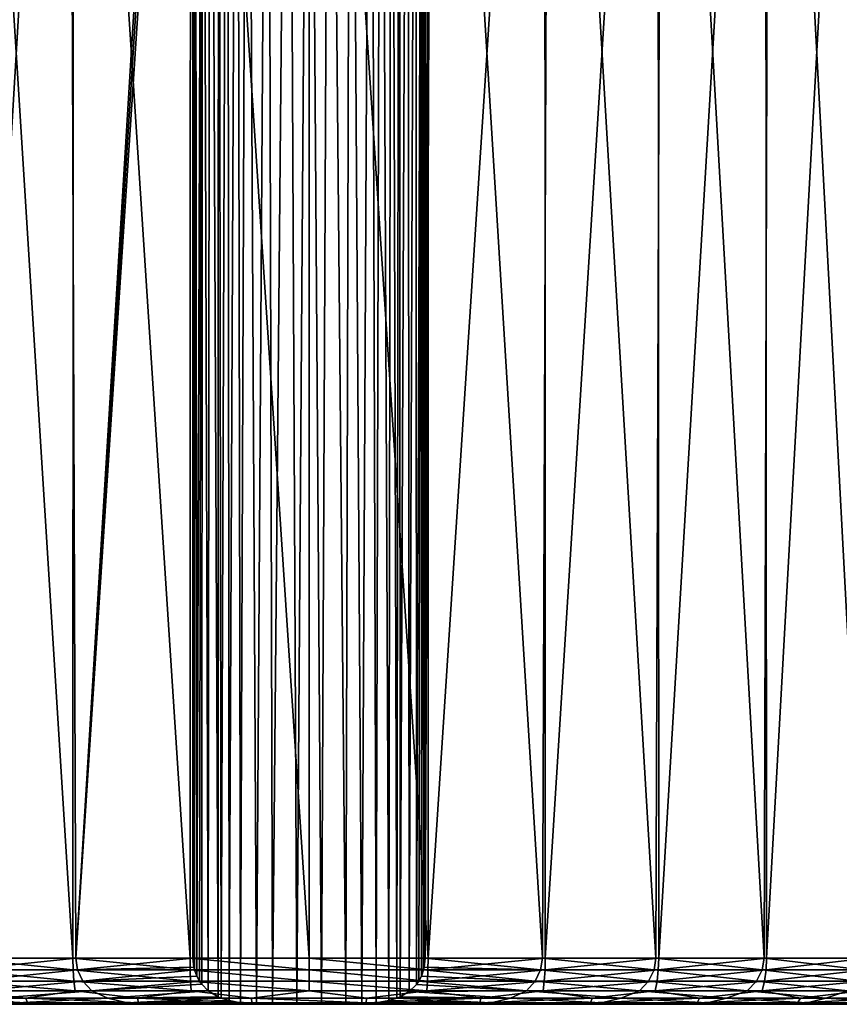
# Model space of a CAD drawing. Header units: metres. Extents: x -134 to 34, y -216 to -20.
# Tile 29 of 72: x -6 to 11, y -104 to -82. Entities that reach past the tile are written whole.
import ezdxf

# ---------------------------------------------------------------- set-up
doc = ezdxf.new("R2010")
doc.units = ezdxf.units.M
doc.layers.add('solid_ORA_A175_SW0003', color=7, linetype='CONTINUOUS')

msp = doc.modelspace()

# ---------------------------------------------------------------- linework, layer by layer
at = {"layer": 'solid_ORA_A175_SW0003'}
for points in [[(-7.494549, -102.699997, -19.080935), (-7.626321, -63.899998, -19.028648), (-5.18504, -63.899998, -19.833447)], [(-7.553648, -102.700005, 19.057602), (-5.103072, -102.700005, 19.854683), (-7.53567, -63.900002, 19.06472)], [(-5.103072, -102.700005, 19.854683), (-5.090587, -63.900002, 19.857889), (-7.53567, -63.900002, 19.06472)], [(-5.041515, -102.699997, -19.870417), (-7.494549, -102.699997, -19.080935), (-5.18504, -63.899998, -19.833447)], [(-5.041515, -102.699997, -19.870417), (-5.18504, -63.899998, -19.833447), (-2.662235, -63.899998, -20.326405)], [(-5.103072, -102.700005, 19.854683), (-2.571859, -102.700005, 20.338026), (-5.090587, -63.900002, 19.857889)], [(-2.571859, -102.700005, 20.338026), (-2.565464, -63.900002, 20.338835), (-5.090587, -63.900002, 19.857889)], [(-5.041515, -102.699997, -19.870417), (-2.662235, -63.899998, -20.326405), (-2.589032, -64.035301, -20.335857)], [(-2.571859, -102.700005, 20.338026), (-0.000007, -102.700005, 20.499992), (-2.565464, -63.900002, 20.338835)], [(-0.000007, -102.700005, 20.499992), (-0.000005, -63.900002, 20.499996), (-2.565464, -63.900002, 20.338835)], [(-2.47464, -102.958092, -20.316231), (-2.483033, -64.019264, -20.323454), (-2.459146, -63.988945, -20.303005)], [(-2.426361, -103.090584, -20.275492), (-2.47464, -102.958092, -20.316231), (-2.459146, -63.988945, -20.303005)], [(-2.426361, -103.090584, -20.275492), (-2.459146, -63.988945, -20.303005), (-2.304221, -64.264, -20.178322)], [(-0.000007, -102.700005, 20.499992), (2.571846, -102.700005, 20.338026), (-0.000005, -63.900002, 20.499996)], [(2.571846, -102.700005, 20.338026), (2.565454, -63.900002, 20.338835), (-0.000005, -63.900002, 20.499996)], [(2.319275, -103.26857, -20.189867), (2.303675, -64.264725, -20.177906), (2.459139, -63.98893, -20.303001)], [(2.367884, -103.199867, -20.227953), (2.319275, -103.26857, -20.189867), (2.459139, -63.98893, -20.303001)], [(2.426343, -103.090614, -20.275482), (2.367884, -103.199867, -20.227953), (2.459139, -63.98893, -20.303001)], [(2.474633, -102.958092, -20.316229), (2.426343, -103.090614, -20.275482), (2.459139, -63.98893, -20.303001)], [(2.474633, -102.958092, -20.316229), (2.459139, -63.98893, -20.303001), (2.483027, -64.019257, -20.323448)], [(2.50881, -102.699997, -20.345913), (2.58903, -64.035301, -20.335857), (2.662233, -63.899998, -20.326405)], [(5.041508, -102.699997, -19.870417), (2.50881, -102.699997, -20.345913), (2.662233, -63.899998, -20.326405)], [(2.571846, -102.700005, 20.338026), (5.090577, -63.900002, 19.857891), (2.565454, -63.900002, 20.338835)], [(2.571846, -102.700005, 20.338026), (5.103058, -102.700005, 19.854683), (5.090577, -63.900002, 19.857891)], [(5.041508, -102.699997, -19.870417), (2.662233, -63.899998, -20.326405), (5.185038, -63.899998, -19.833445)], [(7.494543, -102.699997, -19.080935), (5.041508, -102.699997, -19.870417), (5.185038, -63.899998, -19.833445)], [(5.103058, -102.700005, 19.854683), (7.535661, -63.900002, 19.06472), (5.090577, -63.900002, 19.857891)], [(5.103058, -102.700005, 19.854683), (7.553634, -102.700005, 19.057604), (7.535661, -63.900002, 19.06472)], [(7.494543, -102.699997, -19.080935), (5.185038, -63.899998, -19.833445), (7.626319, -63.899998, -19.028646)], [(9.82915, -102.699997, -17.989941), (7.494543, -102.699997, -19.080935), (7.626319, -63.899998, -19.028646)], [(7.553634, -102.700005, 19.057604), (9.862263, -63.900002, 17.971798), (7.535661, -63.900002, 19.06472)], [(7.553634, -102.700005, 19.057604), (9.88485, -102.700005, 17.959381), (9.862263, -63.900002, 17.971798)], [(9.82915, -102.699997, -17.989941), (7.626319, -63.899998, -19.028646), (9.947692, -63.899998, -17.924664)], [(12.00844, -102.699997, -16.614677), (9.82915, -102.699997, -17.989941), (9.947692, -63.899998, -17.924664)], [(9.88485, -102.700005, 17.959381), (12.0338, -63.900002, 16.596308), (9.862263, -63.900002, 17.971798)], [(9.88485, -102.700005, 17.959381), (12.059868, -102.700005, 16.577372), (12.0338, -63.900002, 16.596308)], [(12.00844, -102.699997, -16.614677), (9.947692, -63.899998, -17.924664), (12.112659, -63.900002, -16.538851)], [(-5.041515, -102.699997, -19.870417), (-2.589032, -64.035301, -20.335857), (-2.508814, -64.166542, -20.345911)], [(-5.041515, -102.699997, -19.870417), (-2.508814, -64.166542, -20.345911), (-2.508816, -102.699997, -20.345913)], [(-2.506425, -64.111435, -20.343813), (-2.498302, -64.061218, -20.336704), (-2.508816, -102.699997, -20.345913)], [(-2.48892, -102.899818, -20.328545), (-2.508816, -102.699997, -20.345913), (-2.498302, -64.061218, -20.336704)], [(-2.506425, -64.111435, -20.343813), (-2.508816, -102.699997, -20.345913), (-2.508814, -64.166542, -20.345911)], [(-2.48892, -102.899818, -20.328545), (-2.498302, -64.061218, -20.336704), (-2.483033, -64.019264, -20.323454)], [(-2.47464, -102.958092, -20.316231), (-2.48892, -102.899818, -20.328545), (-2.483033, -64.019264, -20.323454)], [(2.488909, -102.899834, -20.328541), (2.474633, -102.958092, -20.316229), (2.483027, -64.019257, -20.323448)], [(2.488909, -102.899834, -20.328541), (2.483027, -64.019257, -20.323448), (2.498297, -64.061211, -20.3367)], [(2.488909, -102.899834, -20.328541), (2.498297, -64.061211, -20.3367), (2.506423, -64.111427, -20.343811)], [(2.488909, -102.899834, -20.328541), (2.506423, -64.111427, -20.343811), (2.508812, -64.166542, -20.345909)], [(2.488909, -102.899834, -20.328541), (2.508812, -64.166542, -20.345909), (2.50881, -102.699997, -20.345913)], [(2.50881, -102.699997, -20.345913), (2.508812, -64.166542, -20.345909), (2.58903, -64.035301, -20.335857)], [(-2.367891, -103.199867, -20.227953), (-2.426361, -103.090584, -20.275492), (-2.304221, -64.264, -20.178322)], [(-2.3193, -103.268547, -20.18988), (-2.367891, -103.199867, -20.227953), (-2.304221, -64.264, -20.178322)], [(-2.181955, -103.406387, -20.088884), (-2.3193, -103.268547, -20.18988), (-2.304221, -64.264, -20.178322)], [(-2.181955, -103.406387, -20.088884), (-2.304221, -64.264, -20.178322), (-2.136607, -64.513863, -20.057568)], [(2.1644, -103.420273, -20.076651), (2.135619, -64.515083, -20.056896), (2.303675, -64.264725, -20.177906)], [(2.319275, -103.26857, -20.189867), (2.1644, -103.420273, -20.076651), (2.303675, -64.264725, -20.177906)], [(-1.966169, -103.538315, -19.94821), (-2.181955, -103.406387, -20.088884), (-2.136607, -64.513863, -20.057568)], [(-1.966169, -103.538315, -19.94821), (-2.136607, -64.513863, -20.057568), (-1.956066, -64.738533, -19.94212)], [(1.966144, -103.538322, -19.948198), (1.954751, -64.740013, -19.941332), (2.135619, -64.515083, -20.056896)], [(2.1644, -103.420273, -20.076651), (1.966144, -103.538322, -19.948198), (2.135619, -64.515083, -20.056896)], [(-1.89873, -103.566277, -19.908377), (-1.966169, -103.538315, -19.94821), (-1.956066, -64.738533, -19.94212)], [(-1.89873, -103.566277, -19.908377), (-1.956066, -64.738533, -19.94212), (-1.760332, -64.937943, -19.832331)], [(1.898724, -103.566277, -19.908377), (1.777218, -64.922401, -19.841211), (1.954751, -64.740013, -19.941332)], [(1.966144, -103.538322, -19.948198), (1.898724, -103.566277, -19.908377), (1.954751, -64.740013, -19.941332)], [(-1.725904, -103.620995, -19.814558), (-1.89873, -103.566277, -19.908377), (-1.760332, -64.937943, -19.832331)], [(-1.725904, -103.620995, -19.814558), (-1.760332, -64.937943, -19.832331), (-1.551417, -65.112152, -19.731129)], [(1.725879, -103.621002, -19.814548), (1.54997, -65.113304, -19.730482), (1.777218, -64.922401, -19.841211)], [(1.898724, -103.566277, -19.908377), (1.725879, -103.621002, -19.814548), (1.777218, -64.922401, -19.841211)], [(-1.485137, -103.665741, -19.70224), (-1.725904, -103.620995, -19.814558), (-1.551417, -65.112152, -19.731129)], [(-1.485137, -103.665741, -19.70224), (-1.551417, -65.112152, -19.731129), (-1.336256, -65.261345, -19.6427)], [(-1.138369, -103.695618, -19.574524), (-1.485137, -103.665741, -19.70224), (-1.336256, -65.261345, -19.6427)], [(-1.138369, -103.695618, -19.574524), (-1.336256, -65.261345, -19.6427), (-0.893056, -65.483185, -19.506435)], [(1.138356, -103.695618, -19.574522), (0.891561, -65.483734, -19.506075), (1.334826, -65.262215, -19.642162)], [(1.449436, -103.670143, -19.687298), (1.138356, -103.695618, -19.574522), (1.334826, -65.262215, -19.642162)], [(1.449436, -103.670143, -19.687298), (1.334826, -65.262215, -19.642162), (1.54997, -65.113304, -19.730482)], [(1.725879, -103.621002, -19.814548), (1.449436, -103.670143, -19.687298), (1.54997, -65.113304, -19.730482)], [(-1.138369, -103.695618, -19.574524), (-0.893056, -65.483185, -19.506435), (-0.793808, -103.699997, -19.483843)], [(-0.893056, -65.483185, -19.506435), (-0.445394, -65.612053, -19.426197), (-0.793808, -103.699997, -19.483843)], [(0.443885, -65.61232, -19.42602), (0.891561, -65.483734, -19.506075), (0.793802, -103.699997, -19.483843)], [(1.138356, -103.695618, -19.574522), (0.793802, -103.699997, -19.483843), (0.891561, -65.483734, -19.506075)], [(-0.445394, -65.612053, -19.426197), (-0.266351, -103.699997, -19.409353), (-0.793808, -103.699997, -19.483843)], [(-0.445394, -65.612053, -19.426197), (-0.000742, -65.652275, -19.400005), (-0.266351, -103.699997, -19.409353)], [(-0.000742, -65.652275, -19.400005), (0.266344, -103.699997, -19.409353), (-0.266351, -103.699997, -19.409353)], [(-0.000742, -65.652275, -19.400005), (0.443885, -65.61232, -19.42602), (0.266344, -103.699997, -19.409353)], [(0.443885, -65.61232, -19.42602), (0.793802, -103.699997, -19.483843), (0.266344, -103.699997, -19.409353)], [(-5.097409, -102.957809, 19.821236), (-5.103072, -102.700005, 19.854683), (-7.553648, -102.700005, 19.057602)], [(-7.545154, -102.957809, 19.024607), (-5.097409, -102.957809, 19.821236), (-7.553648, -102.700005, 19.057602)], [(-7.453091, -102.957809, -19.060875), (-7.494549, -102.699997, -19.080935), (-5.041515, -102.699997, -19.870417)], [(-5.001523, -102.957809, -19.845661), (-7.453091, -102.957809, -19.060875), (-5.041515, -102.699997, -19.870417)], [(-2.569028, -102.957809, 20.30431), (-2.571859, -102.700005, 20.338026), (-5.103072, -102.700005, 19.854683)], [(-5.097409, -102.957809, 19.821236), (-2.569028, -102.957809, 20.30431), (-5.103072, -102.700005, 19.854683)], [(-5.001523, -102.957809, -19.845661), (-5.041515, -102.699997, -19.870417), (-2.508816, -102.699997, -20.345913)], [(-5.001523, -102.957809, -19.845661), (-2.508816, -102.699997, -20.345913), (-2.48892, -102.899818, -20.328545)], [(-0.000007, -102.957809, 20.466188), (-0.000007, -102.700005, 20.499992), (-2.571859, -102.700005, 20.338026)], [(-2.569028, -102.957809, 20.30431), (-0.000007, -102.957809, 20.466188), (-2.571859, -102.700005, 20.338026)], [(2.569014, -102.957809, 20.304312), (2.571846, -102.700005, 20.338026), (-0.000007, -102.700005, 20.499992)], [(-0.000007, -102.957809, 20.466188), (2.569014, -102.957809, 20.304312), (-0.000007, -102.700005, 20.499992)], [(5.001517, -102.957809, -19.845661), (2.488909, -102.899834, -20.328541), (2.50881, -102.699997, -20.345913)], [(5.001517, -102.957809, -19.845661), (2.50881, -102.699997, -20.345913), (5.041508, -102.699997, -19.870417)], [(2.569014, -102.957809, 20.304312), (5.103058, -102.700005, 19.854683), (2.571846, -102.700005, 20.338026)], [(2.569014, -102.957809, 20.304312), (5.097395, -102.957809, 19.821236), (5.103058, -102.700005, 19.854683)], [(7.453084, -102.957809, -19.060875), (5.001517, -102.957809, -19.845661), (5.041508, -102.699997, -19.870417)], [(7.453084, -102.957809, -19.060875), (5.041508, -102.699997, -19.870417), (7.494543, -102.699997, -19.080935)], [(5.097395, -102.957809, 19.821236), (7.553634, -102.700005, 19.057604), (5.103058, -102.700005, 19.854683)], [(5.097395, -102.957809, 19.821236), (7.54514, -102.957809, 19.024609), (7.553634, -102.700005, 19.057604)], [(9.786751, -102.957809, -17.974562), (7.453084, -102.957809, -19.060875), (7.494543, -102.699997, -19.080935)], [(9.786751, -102.957809, -17.974562), (7.494543, -102.699997, -19.080935), (9.82915, -102.699997, -17.989941)], [(7.54514, -102.957809, 19.024609), (9.88485, -102.700005, 17.959381), (7.553634, -102.700005, 19.057604)], [(7.54514, -102.957809, 19.024609), (9.873528, -102.957809, 17.927027), (9.88485, -102.700005, 17.959381)], [(11.965599, -102.957809, -16.603907), (9.786751, -102.957809, -17.974562), (9.82915, -102.699997, -17.989941)], [(11.965599, -102.957809, -16.603907), (9.82915, -102.699997, -17.989941), (12.00844, -102.699997, -16.614677)], [(9.873528, -102.957809, 17.927027), (12.059868, -102.700005, 16.577372), (9.88485, -102.700005, 17.959381)], [(9.873528, -102.957809, 17.927027), (12.045725, -102.957809, 16.545856), (12.059868, -102.700005, 16.577372)], [(-5.001523, -102.957809, -19.845661), (-2.48892, -102.899818, -20.328545), (-2.47464, -102.958092, -20.316231)], [(5.001517, -102.957809, -19.845661), (2.474633, -102.958092, -20.316229), (2.488909, -102.899834, -20.328541)], [(-5.080349, -103.199318, 19.722595), (-5.097409, -102.957809, 19.821236), (-7.545154, -102.957809, 19.024607)], [(-7.519586, -103.199318, 18.927404), (-5.080349, -103.199318, 19.722595), (-7.545154, -102.957809, 19.024607)], [(-7.334262, -103.199318, -18.999998), (-7.453091, -102.957809, -19.060875), (-5.001523, -102.957809, -19.845661)], [(-4.887371, -103.199318, -19.771315), (-7.334262, -103.199318, -18.999998), (-5.001523, -102.957809, -19.845661)], [(-2.560494, -103.199318, 20.204815), (-2.569028, -102.957809, 20.30431), (-5.097409, -102.957809, 19.821236)], [(-5.080349, -103.199318, 19.722595), (-2.560494, -103.199318, 20.204815), (-5.097409, -102.957809, 19.821236)], [(-4.887371, -103.199318, -19.771315), (-5.001523, -102.957809, -19.845661), (-2.47464, -102.958092, -20.316231)], [(-4.887371, -103.199318, -19.771315), (-2.47464, -102.958092, -20.316231), (-2.426361, -103.090584, -20.275492)], [(-4.887371, -103.199318, -19.771315), (-2.426361, -103.090584, -20.275492), (-2.367891, -103.199867, -20.227953)], [(-0.000007, -103.199318, 20.366411), (-0.000007, -102.957809, 20.466188), (-2.569028, -102.957809, 20.30431)], [(-2.560494, -103.199318, 20.204815), (-0.000007, -103.199318, 20.366411), (-2.569028, -102.957809, 20.30431)], [(2.560481, -103.199318, 20.204817), (2.569014, -102.957809, 20.304312), (-0.000007, -102.957809, 20.466188)], [(-0.000007, -103.199318, 20.366411), (2.560481, -103.199318, 20.204817), (-0.000007, -102.957809, 20.466188)], [(4.887364, -103.199318, -19.771315), (2.367884, -103.199867, -20.227953), (2.426343, -103.090614, -20.275482)], [(4.887364, -103.199318, -19.771315), (2.426343, -103.090614, -20.275482), (2.474633, -102.958092, -20.316229)], [(4.887364, -103.199318, -19.771315), (2.474633, -102.958092, -20.316229), (5.001517, -102.957809, -19.845661)], [(2.560481, -103.199318, 20.204817), (5.097395, -102.957809, 19.821236), (2.569014, -102.957809, 20.304312)], [(2.560481, -103.199318, 20.204817), (5.080336, -103.199318, 19.722597), (5.097395, -102.957809, 19.821236)], [(7.334255, -103.199318, -18.999996), (4.887364, -103.199318, -19.771315), (5.001517, -102.957809, -19.845661)], [(7.334255, -103.199318, -18.999996), (5.001517, -102.957809, -19.845661), (7.453084, -102.957809, -19.060875)], [(5.080336, -103.199318, 19.722597), (7.54514, -102.957809, 19.024609), (5.097395, -102.957809, 19.821236)], [(5.080336, -103.199318, 19.722597), (7.519573, -103.199318, 18.927404), (7.54514, -102.957809, 19.024609)], [(9.664761, -103.199318, -17.927174), (7.334255, -103.199318, -18.999996), (7.453084, -102.957809, -19.060875)], [(9.664761, -103.199318, -17.927174), (7.453084, -102.957809, -19.060875), (9.786751, -102.957809, -17.974562)], [(7.519573, -103.199318, 18.927404), (9.873528, -102.957809, 17.927027), (7.54514, -102.957809, 19.024609)], [(7.519573, -103.199318, 18.927404), (9.839483, -103.199318, 17.831858), (9.873528, -102.957809, 17.927027)], [(11.841899, -103.199318, -16.569868), (9.664761, -103.199318, -17.927174), (9.786751, -102.957809, -17.974562)], [(11.841899, -103.199318, -16.569868), (9.786751, -102.957809, -17.974562), (11.965599, -102.957809, -16.603907)], [(9.839483, -103.199318, 17.831858), (12.045725, -102.957809, 16.545856), (9.873528, -102.957809, 17.927027)], [(9.839483, -103.199318, 17.831858), (12.003254, -103.199318, 16.453342), (12.045725, -102.957809, 16.545856)], [(-5.054049, -103.406738, 19.565237), (-5.080349, -103.199318, 19.722595), (-7.519586, -103.199318, 18.927404)], [(-7.480114, -103.406738, 18.772049), (-5.054049, -103.406738, 19.565237), (-7.519586, -103.199318, 18.927404)], [(-7.135366, -103.406738, -18.905794), (-7.334262, -103.199318, -18.999998), (-4.887371, -103.199318, -19.771315)], [(-4.695193, -103.406738, -19.654455), (-7.135366, -103.406738, -18.905794), (-4.887371, -103.199318, -19.771315)], [(-5.054049, -103.406738, 19.565237), (-2.547348, -103.406738, 20.046268), (-5.080349, -103.199318, 19.722595)], [(-2.547348, -103.406738, 20.046268), (-2.560494, -103.199318, 20.204815), (-5.080349, -103.199318, 19.722595)], [(-4.695193, -103.406738, -19.654455), (-4.887371, -103.199318, -19.771315), (-2.367891, -103.199867, -20.227953)], [(-4.695193, -103.406738, -19.654455), (-2.367891, -103.199867, -20.227953), (-2.3193, -103.268547, -20.18988)], [(-4.695193, -103.406738, -19.654455), (-2.3193, -103.268547, -20.18988), (-2.181955, -103.406387, -20.088884)], [(-2.547348, -103.406738, 20.046268), (-0.000006, -103.406738, 20.20747), (-2.560494, -103.199318, 20.204815)], [(-0.000006, -103.406738, 20.20747), (-0.000007, -103.199318, 20.366411), (-2.560494, -103.199318, 20.204815)], [(-0.000006, -103.406738, 20.20747), (2.547336, -103.406738, 20.046268), (-0.000007, -103.199318, 20.366411)], [(2.547336, -103.406738, 20.046268), (2.560481, -103.199318, 20.204817), (-0.000007, -103.199318, 20.366411)], [(4.695185, -103.406738, -19.654455), (2.1644, -103.420273, -20.076651), (2.319275, -103.26857, -20.189867)], [(4.695185, -103.406738, -19.654455), (2.319275, -103.26857, -20.189867), (2.367884, -103.199867, -20.227953)], [(4.695185, -103.406738, -19.654455), (2.367884, -103.199867, -20.227953), (4.887364, -103.199318, -19.771315)], [(2.547336, -103.406738, 20.046268), (5.080336, -103.199318, 19.722597), (2.560481, -103.199318, 20.204817)], [(2.547336, -103.406738, 20.046268), (5.054037, -103.406738, 19.565237), (5.080336, -103.199318, 19.722597)], [(7.135357, -103.406738, -18.905792), (4.695185, -103.406738, -19.654455), (4.887364, -103.199318, -19.771315)], [(7.135357, -103.406738, -18.905792), (4.887364, -103.199318, -19.771315), (7.334255, -103.199318, -18.999996)], [(5.054037, -103.406738, 19.565237), (7.519573, -103.199318, 18.927404), (5.080336, -103.199318, 19.722597)], [(5.054037, -103.406738, 19.565237), (7.480102, -103.406738, 18.772049), (7.519573, -103.199318, 18.927404)], [(9.461688, -103.406738, -17.855495), (7.135357, -103.406738, -18.905792), (7.334255, -103.199318, -18.999996)], [(9.461688, -103.406738, -17.855495), (7.334255, -103.199318, -18.999996), (9.664761, -103.199318, -17.927174)], [(7.480102, -103.406738, 18.772049), (9.839483, -103.199318, 17.831858), (7.519573, -103.199318, 18.927404)], [(7.480102, -103.406738, 18.772049), (9.786825, -103.406738, 17.679361), (9.839483, -103.199318, 17.831858)], [(11.637062, -103.406738, -16.520323), (9.461688, -103.406738, -17.855495), (9.664761, -103.199318, -17.927174)], [(11.637062, -103.406738, -16.520323), (9.664761, -103.199318, -17.927174), (11.841899, -103.199318, -16.569868)], [(9.786825, -103.406738, 17.679361), (12.003254, -103.199318, 16.453342), (9.839483, -103.199318, 17.831858)], [(9.786825, -103.406738, 17.679361), (11.937403, -103.406738, 16.304605), (12.003254, -103.199318, 16.453342)], [(-8.432803, -103.565895, 18.135509), (-6.118222, -103.565895, 19.041433), (-7.480114, -103.406738, 18.772049)], [(-8.38151, -103.665924, 17.893045), (-6.082253, -103.665924, 18.799385), (-8.432803, -103.565895, 18.135509)], [(-6.082253, -103.665924, 18.799385), (-6.118222, -103.565895, 19.041433), (-8.432803, -103.565895, 18.135509)], [(-6.118222, -103.565895, 19.041433), (-5.054049, -103.406738, 19.565237), (-7.480114, -103.406738, 18.772049)], [(-6.737123, -103.565895, -18.831373), (-7.135366, -103.406738, -18.905794), (-4.695193, -103.406738, -19.654455)], [(-4.349326, -103.565895, -19.521597), (-6.737123, -103.565895, -18.831373), (-4.695193, -103.406738, -19.654455)], [(-6.317451, -103.665924, -18.721674), (-6.737123, -103.565895, -18.831373), (-4.349326, -103.565895, -19.521597)], [(-3.9309, -103.665924, -19.363865), (-6.317451, -103.665924, -18.721674), (-4.349326, -103.565895, -19.521597)], [(-6.118222, -103.565895, 19.041433), (-3.709147, -103.565895, 19.653271), (-5.054049, -103.406738, 19.565237)], [(-6.082253, -103.665924, 18.799385), (-3.68784, -103.665924, 19.411608), (-6.118222, -103.565895, 19.041433)], [(-3.68784, -103.665924, 19.411608), (-3.709147, -103.565895, 19.653271), (-6.118222, -103.565895, 19.041433)], [(-3.709147, -103.565895, 19.653271), (-2.547348, -103.406738, 20.046268), (-5.054049, -103.406738, 19.565237)], [(-4.349326, -103.565895, -19.521597), (-4.695193, -103.406738, -19.654455), (-2.181955, -103.406387, -20.088884)], [(-4.349326, -103.565895, -19.521597), (-2.181955, -103.406387, -20.088884), (-1.966169, -103.538315, -19.94821)], [(-4.349326, -103.565895, -19.521597), (-1.966169, -103.538315, -19.94821), (-1.89873, -103.566277, -19.908377)], [(-3.9309, -103.665924, -19.363865), (-4.349326, -103.565895, -19.521597), (-1.89873, -103.566277, -19.908377)], [(-3.9309, -103.665924, -19.363865), (-1.89873, -103.566277, -19.908377), (-1.725904, -103.620995, -19.814558)], [(-3.709147, -103.565895, 19.653271), (-1.242785, -103.565895, 19.961571), (-2.547348, -103.406738, 20.046268)], [(-3.68784, -103.665924, 19.411608), (-1.235729, -103.665924, 19.720133), (-3.709147, -103.565895, 19.653271)], [(-1.235729, -103.665924, 19.720133), (-1.242785, -103.565895, 19.961571), (-3.709147, -103.565895, 19.653271)], [(-1.242785, -103.565895, 19.961571), (-0.000006, -103.406738, 20.20747), (-2.547348, -103.406738, 20.046268)], [(-1.242785, -103.565895, 19.961571), (1.24277, -103.565895, 19.961571), (-0.000006, -103.406738, 20.20747)], [(-1.235729, -103.665924, 19.720133), (1.235716, -103.665924, 19.720133), (-1.242785, -103.565895, 19.961571)], [(1.235716, -103.665924, 19.720133), (1.24277, -103.565895, 19.961571), (-1.242785, -103.565895, 19.961571)], [(1.24277, -103.565895, 19.961571), (2.547336, -103.406738, 20.046268), (-0.000006, -103.406738, 20.20747)], [(1.235716, -103.665924, 19.720133), (3.709132, -103.565895, 19.653271), (1.24277, -103.565895, 19.961571)], [(1.235716, -103.665924, 19.720133), (3.687827, -103.665924, 19.411608), (3.709132, -103.565895, 19.653271)], [(1.24277, -103.565895, 19.961571), (3.709132, -103.565895, 19.653271), (2.547336, -103.406738, 20.046268)], [(3.930892, -103.665924, -19.363865), (1.725879, -103.621002, -19.814548), (1.898724, -103.566277, -19.908377)], [(4.34932, -103.565895, -19.521597), (1.898724, -103.566277, -19.908377), (1.966144, -103.538322, -19.948198)], [(3.930892, -103.665924, -19.363865), (1.898724, -103.566277, -19.908377), (4.34932, -103.565895, -19.521597)], [(4.34932, -103.565895, -19.521597), (1.966144, -103.538322, -19.948198), (2.1644, -103.420273, -20.076651)], [(4.34932, -103.565895, -19.521597), (2.1644, -103.420273, -20.076651), (4.695185, -103.406738, -19.654455)], [(3.709132, -103.565895, 19.653271), (5.054037, -103.406738, 19.565237), (2.547336, -103.406738, 20.046268)], [(3.687827, -103.665924, 19.411608), (6.118207, -103.565895, 19.041435), (3.709132, -103.565895, 19.653271)], [(3.687827, -103.665924, 19.411608), (6.082241, -103.665924, 18.799387), (6.118207, -103.565895, 19.041435)], [(3.709132, -103.565895, 19.653271), (6.118207, -103.565895, 19.041435), (5.054037, -103.406738, 19.565237)], [(6.317443, -103.665924, -18.721674), (3.930892, -103.665924, -19.363865), (4.34932, -103.565895, -19.521597)], [(6.737117, -103.565895, -18.831371), (4.34932, -103.565895, -19.521597), (4.695185, -103.406738, -19.654455)], [(6.317443, -103.665924, -18.721674), (4.34932, -103.565895, -19.521597), (6.737117, -103.565895, -18.831371)], [(6.737117, -103.565895, -18.831371), (4.695185, -103.406738, -19.654455), (7.135357, -103.406738, -18.905792)], [(6.118207, -103.565895, 19.041435), (7.480102, -103.406738, 18.772049), (5.054037, -103.406738, 19.565237)], [(6.082241, -103.665924, 18.799387), (8.381497, -103.665924, 17.893045), (8.432789, -103.565895, 18.135511)], [(6.082241, -103.665924, 18.799387), (8.432789, -103.565895, 18.135511), (6.118207, -103.565895, 19.041435)], [(6.118207, -103.565895, 19.041435), (8.432789, -103.565895, 18.135511), (7.480102, -103.406738, 18.772049)], [(8.605157, -103.665924, -17.786579), (6.317443, -103.665924, -18.721674), (6.737117, -103.565895, -18.831371)], [(9.020863, -103.565895, -17.850302), (6.737117, -103.565895, -18.831371), (7.135357, -103.406738, -18.905792)], [(8.605157, -103.665924, -17.786579), (6.737117, -103.565895, -18.831371), (9.020863, -103.565895, -17.850302)], [(9.020863, -103.565895, -17.850302), (7.135357, -103.406738, -18.905792), (9.461688, -103.406738, -17.855495)], [(8.432789, -103.565895, 18.135511), (9.786825, -103.406738, 17.679361), (7.480102, -103.406738, 18.772049)], [(8.381497, -103.665924, 17.893045), (10.549624, -103.665924, 16.706766), (10.617129, -103.565895, 16.949492)], [(8.381497, -103.665924, 17.893045), (10.617129, -103.565895, 16.949492), (8.432789, -103.565895, 18.135511)], [(8.432789, -103.565895, 18.135511), (10.617129, -103.565895, 16.949492), (9.786825, -103.406738, 17.679361)], [(10.758242, -103.665924, -16.57321), (8.605157, -103.665924, -17.786579), (9.020863, -103.565895, -17.850302)], [(11.165283, -103.565895, -16.593542), (9.020863, -103.565895, -17.850302), (9.461688, -103.406738, -17.855495)], [(10.758242, -103.665924, -16.57321), (9.020863, -103.565895, -17.850302), (11.165283, -103.565895, -16.593542)], [(11.165283, -103.565895, -16.593542), (9.461688, -103.406738, -17.855495), (11.637062, -103.406738, -16.520323)], [(10.617129, -103.565895, 16.949492), (11.937403, -103.406738, 16.304605), (9.786825, -103.406738, 17.679361)], [(10.549624, -103.665924, 16.706766), (12.552701, -103.665924, 15.259105), (12.637492, -103.565895, 15.501694)], [(10.549624, -103.665924, 16.706766), (12.637492, -103.565895, 15.501694), (10.617129, -103.565895, 16.949492)], [(10.617129, -103.565895, 16.949492), (12.637492, -103.565895, 15.501694), (11.937403, -103.406738, 16.304605)], [(12.743011, -103.665924, -15.100552), (10.758242, -103.665924, -16.57321), (11.165283, -103.565895, -16.593542)], [(13.13726, -103.565895, -15.080502), (11.165283, -103.565895, -16.593542), (11.637062, -103.406738, -16.520323)], [(12.743011, -103.665924, -15.100552), (11.165283, -103.565895, -16.593542), (13.13726, -103.565895, -15.080502)], [(19.495796, -103.700005, 0.388902), (-19.495806, -103.699997, 0.388907), (-19.480646, -103.699997, -0.867235)], [(19.429539, -103.700005, 1.649903), (-19.429548, -103.699997, 1.649908), (-19.495806, -103.699997, 0.388907)], [(19.495796, -103.700005, 0.388902), (19.429539, -103.700005, 1.649903), (-19.495806, -103.699997, 0.388907)], [(19.480635, -103.700005, -0.867241), (-19.480646, -103.699997, -0.867235), (-19.383425, -103.699997, -2.124046)], [(19.480635, -103.700005, -0.867241), (19.495796, -103.700005, 0.388902), (-19.480646, -103.699997, -0.867235)], [(19.282932, -103.700005, 2.901215), (-19.282942, -103.699997, 2.90122), (-19.429548, -103.699997, 1.649908)], [(19.429539, -103.700005, 1.649903), (19.282932, -103.700005, 2.901215), (-19.429548, -103.699997, 1.649908)], [(19.383413, -103.700005, -2.124051), (-19.383425, -103.699997, -2.124046), (-19.205635, -103.699997, -3.373944)], [(19.383413, -103.700005, -2.124051), (19.480635, -103.700005, -0.867241), (-19.383425, -103.699997, -2.124046)], [(19.055672, -103.700005, 4.137227), (-19.055679, -103.699997, 4.137232), (-19.282942, -103.699997, 2.90122)], [(19.282932, -103.700005, 2.901215), (19.055672, -103.700005, 4.137227), (-19.282942, -103.699997, 2.90122)], [(19.205624, -103.700005, -3.373949), (-19.205635, -103.699997, -3.373944), (-18.948765, -103.699997, -4.603296)], [(19.205624, -103.700005, -3.373949), (19.383413, -103.700005, -2.124051), (-19.205635, -103.699997, -3.373944)], [(18.747768, -103.700005, 5.362033), (-18.747778, -103.699997, 5.362039), (-19.055679, -103.699997, 4.137232)], [(19.055672, -103.700005, 4.137227), (18.747768, -103.700005, 5.362033), (-19.055679, -103.699997, 4.137232)], [(18.948753, -103.700005, -4.603302), (-18.948765, -103.699997, -4.603296), (-18.611128, -103.699997, -5.818436)], [(18.948753, -103.700005, -4.603302), (19.205624, -103.700005, -3.373949), (-18.948765, -103.699997, -4.603296)], [(18.363106, -103.700005, 6.560925), (-18.363113, -103.699997, 6.56093), (-18.747778, -103.699997, 5.362039)], [(18.747768, -103.700005, 5.362033), (18.363106, -103.700005, 6.560925), (-18.747778, -103.699997, 5.362039)], [(18.611115, -103.699997, -5.818441), (-18.611128, -103.699997, -5.818436), (-18.196066, -103.699997, -7.010368)], [(18.611115, -103.699997, -5.818441), (18.948753, -103.700005, -4.603302), (-18.611128, -103.699997, -5.818436)], [(17.901707, -103.700005, 7.730605), (-17.901714, -103.699997, 7.73061), (-18.363113, -103.699997, 6.56093)], [(18.363106, -103.700005, 6.560925), (17.901707, -103.700005, 7.730605), (-18.363113, -103.699997, 6.56093)], [(18.196053, -103.699997, -7.010373), (-18.196066, -103.699997, -7.010368), (-17.70717, -103.699997, -8.167023)], [(18.196053, -103.699997, -7.010373), (18.611115, -103.699997, -5.818441), (-18.196066, -103.699997, -7.010368)], [(17.363661, -103.700005, 8.873269), (-17.363668, -103.699997, 8.873274), (-17.901714, -103.699997, 7.73061)], [(17.901707, -103.700005, 7.730605), (17.363661, -103.700005, 8.873269), (-17.901714, -103.699997, 7.73061)], [(17.707159, -103.699997, -8.167027), (-17.70717, -103.699997, -8.167023), (-17.141588, -103.699997, -9.294845)], [(17.707159, -103.699997, -8.167027), (18.196053, -103.699997, -7.010373), (-17.70717, -103.699997, -8.167023)], [(16.755663, -103.700005, 9.97484), (-16.755671, -103.699997, 9.974846), (-17.363668, -103.699997, 8.873274)], [(17.363661, -103.700005, 8.873269), (16.755663, -103.700005, 9.97484), (-17.363668, -103.699997, 8.873274)], [(17.141575, -103.699997, -9.294848), (-17.141588, -103.699997, -9.294845), (-16.504961, -103.699997, -10.384144)], [(17.141575, -103.699997, -9.294848), (17.707159, -103.699997, -8.167027), (-17.141588, -103.699997, -9.294845)], [(16.077108, -103.700005, 11.03441), (-16.077116, -103.699997, 11.034414), (-16.755671, -103.699997, 9.974846)], [(16.755663, -103.700005, 9.97484), (16.077108, -103.700005, 11.03441), (-16.755671, -103.699997, 9.974846)], [(16.504948, -103.699997, -10.384149), (-16.504961, -103.699997, -10.384144), (-15.802328, -103.699997, -11.424908)], [(16.504948, -103.699997, -10.384149), (17.141575, -103.699997, -9.294848), (-16.504961, -103.699997, -10.384144)], [(15.329086, -103.700005, 12.052071), (-15.329092, -103.699997, 12.052075), (-16.077116, -103.699997, 11.034414)], [(16.077108, -103.700005, 11.03441), (15.329086, -103.700005, 12.052071), (-16.077116, -103.699997, 11.034414)], [(15.802315, -103.699997, -11.424911), (-15.802328, -103.699997, -11.424908), (-15.029846, -103.699997, -12.423043)], [(15.802315, -103.699997, -11.424911), (16.504948, -103.699997, -10.384149), (-15.802328, -103.699997, -11.424908)], [(14.52078, -103.700005, 13.015233), (-14.520786, -103.699997, 13.015238), (-15.329092, -103.699997, 12.052075)], [(15.329086, -103.700005, 12.052071), (14.52078, -103.700005, 13.015233), (-15.329092, -103.699997, 12.052075)], [(15.029834, -103.699997, -12.423047), (-15.029846, -103.699997, -12.423043), (-14.195675, -103.699997, -13.368954)], [(15.029834, -103.699997, -12.423047), (15.802315, -103.699997, -11.424911), (-15.029846, -103.699997, -12.423043)], [(13.650215, -103.700005, 13.924862), (-13.650222, -103.699997, 13.924866), (-14.520786, -103.699997, 13.015238)], [(14.52078, -103.700005, 13.015233), (13.650215, -103.700005, 13.924862), (-14.520786, -103.699997, 13.015238)], [(14.195662, -103.699997, -13.368957), (-14.195675, -103.699997, -13.368954), (-13.305521, -103.699997, -14.25493)], [(14.195662, -103.699997, -13.368957), (15.029834, -103.699997, -12.423047), (-14.195675, -103.699997, -13.368954)], [(12.720281, -103.700005, 14.779365), (-12.720286, -103.699997, 14.779368), (-13.650222, -103.699997, 13.924866)], [(13.650215, -103.700005, 13.924862), (12.720281, -103.700005, 14.779365), (-13.650222, -103.699997, 13.924866)], [(13.305508, -103.699997, -14.254932), (-13.305521, -103.699997, -14.25493), (-12.354994, -103.699997, -15.085844)], [(13.305508, -103.699997, -14.254932), (14.195662, -103.699997, -13.368957), (-13.305521, -103.699997, -14.25493)], [(11.742055, -103.700005, 15.568319), (-11.742061, -103.699997, 15.568323), (-12.720286, -103.699997, 14.779368)], [(12.720281, -103.700005, 14.779365), (11.742055, -103.700005, 15.568319), (-12.720286, -103.699997, 14.779368)], [(12.35498, -103.699997, -15.085847), (-12.354994, -103.699997, -15.085844), (-11.354749, -103.699997, -15.852992)], [(12.35498, -103.699997, -15.085847), (13.305508, -103.699997, -14.254932), (-12.354994, -103.699997, -15.085844)], [(10.711934, -103.700005, 16.293663), (-10.711939, -103.699997, 16.293667), (-11.742061, -103.699997, 15.568323)], [(11.742055, -103.700005, 15.568319), (10.711934, -103.700005, 16.293663), (-11.742061, -103.699997, 15.568323)], [(11.354734, -103.699997, -15.852994), (-11.354749, -103.699997, -15.852992), (-10.310395, -103.699997, -16.550961)], [(11.354734, -103.699997, -15.852994), (12.35498, -103.699997, -15.085847), (-11.354749, -103.699997, -15.852992)], [(9.634995, -103.700005, 16.952995), (-9.635, -103.699997, 16.952999), (-10.711939, -103.699997, 16.293667)], [(10.711934, -103.700005, 16.293663), (9.634995, -103.700005, 16.952995), (-10.711939, -103.699997, 16.293667)], [(10.310382, -103.699997, -16.550962), (-10.310395, -103.699997, -16.550961), (-9.217637, -103.699997, -17.183308)], [(10.310382, -103.699997, -16.550962), (11.354734, -103.699997, -15.852994), (-10.310395, -103.699997, -16.550961)], [(8.523518, -103.700005, 17.538437), (-8.523522, -103.699997, 17.538439), (-9.635, -103.699997, 16.952999)], [(9.634995, -103.700005, 16.952995), (8.523518, -103.700005, 17.538437), (-9.635, -103.699997, 16.952999)], [(9.217624, -103.699997, -17.18331), (-9.217637, -103.699997, -17.183308), (-8.089062, -103.699997, -17.743069)], [(9.217624, -103.699997, -17.18331), (10.310382, -103.699997, -16.550962), (-9.217637, -103.699997, -17.183308)], [(7.372337, -103.700005, 18.052059), (-7.372341, -103.699997, 18.052061), (-8.523522, -103.699997, 17.538439)], [(8.523518, -103.700005, 17.538437), (7.372337, -103.700005, 18.052059), (-8.523522, -103.699997, 17.538439)], [(-8.38151, -103.665924, 17.893045), (-7.372341, -103.699997, 18.052061), (-6.188832, -103.700005, 18.49156)], [(-8.38151, -103.665924, 17.893045), (-6.188832, -103.700005, 18.49156), (-6.082253, -103.665924, 18.799385)], [(8.089048, -103.699997, -17.743071), (-8.089062, -103.699997, -17.743069), (-6.928669, -103.699997, -18.227005)], [(8.089048, -103.699997, -17.743071), (9.217624, -103.699997, -17.18331), (-8.089062, -103.699997, -17.743069)], [(6.188828, -103.700005, 18.491558), (-6.188832, -103.700005, 18.49156), (-7.372341, -103.699997, 18.052061)], [(7.372337, -103.700005, 18.052059), (6.188828, -103.700005, 18.491558), (-7.372341, -103.699997, 18.052061)], [(-6.317451, -103.665924, -18.721674), (-5.733285, -103.699997, -18.637321), (-6.928669, -103.699997, -18.227005)], [(6.928656, -103.699997, -18.227007), (-6.928669, -103.699997, -18.227005), (-5.733285, -103.699997, -18.637321)], [(6.928656, -103.699997, -18.227007), (8.089048, -103.699997, -17.743071), (-6.928669, -103.699997, -18.227005)], [(-3.9309, -103.665924, -19.363865), (-5.733285, -103.699997, -18.637321), (-6.317451, -103.665924, -18.721674)], [(-6.082253, -103.665924, 18.799385), (-6.188832, -103.700005, 18.49156), (-4.985689, -103.700005, 18.851749)], [(4.985685, -103.700005, 18.851748), (-4.985689, -103.700005, 18.851749), (-6.188832, -103.700005, 18.49156)], [(6.188828, -103.700005, 18.491558), (4.985685, -103.700005, 18.851748), (-6.188832, -103.700005, 18.49156)], [(-6.082253, -103.665924, 18.799385), (-4.985689, -103.700005, 18.851749), (-3.756541, -103.700005, 19.134161)], [(-6.082253, -103.665924, 18.799385), (-3.756541, -103.700005, 19.134161), (-3.68784, -103.665924, 19.411608)], [(-3.9309, -103.665924, -19.363865), (-4.519112, -103.699997, -18.969084), (-5.733285, -103.699997, -18.637321)], [(5.73327, -103.699997, -18.637321), (-5.733285, -103.699997, -18.637321), (-4.519112, -103.699997, -18.969084)], [(5.73327, -103.699997, -18.637321), (6.928656, -103.699997, -18.227007), (-5.733285, -103.699997, -18.637321)], [(3.756538, -103.700005, 19.134161), (-3.756541, -103.700005, 19.134161), (-4.985689, -103.700005, 18.851749)], [(4.985685, -103.700005, 18.851748), (3.756538, -103.700005, 19.134161), (-4.985689, -103.700005, 18.851749)], [(-3.9309, -103.665924, -19.363865), (-3.294065, -103.699997, -19.219858), (-4.519112, -103.699997, -18.969084)], [(4.519098, -103.699997, -18.969084), (-4.519112, -103.699997, -18.969084), (-3.294065, -103.699997, -19.219858)], [(4.519098, -103.699997, -18.969084), (5.73327, -103.699997, -18.637321), (-4.519112, -103.699997, -18.969084)], [(-3.9309, -103.665924, -19.363865), (-1.725904, -103.620995, -19.814558), (-1.485137, -103.665741, -19.70224)], [(-3.9309, -103.665924, -19.363865), (-1.485137, -103.665741, -19.70224), (-3.294065, -103.699997, -19.219858)], [(-3.68784, -103.665924, 19.411608), (-3.756541, -103.700005, 19.134161), (-2.510889, -103.700005, 19.33745)], [(2.510885, -103.700005, 19.337448), (-2.510889, -103.700005, 19.33745), (-3.756541, -103.700005, 19.134161)], [(3.756538, -103.700005, 19.134161), (2.510885, -103.700005, 19.337448), (-3.756541, -103.700005, 19.134161)], [(-3.68784, -103.665924, 19.411608), (-2.510889, -103.700005, 19.33745), (-1.261051, -103.700005, 19.459017)], [(-3.68784, -103.665924, 19.411608), (-1.261051, -103.700005, 19.459017), (-1.235729, -103.665924, 19.720133)], [(-1.485137, -103.665741, -19.70224), (-2.052319, -103.699997, -19.391439), (-3.294065, -103.699997, -19.219858)], [(3.294053, -103.699997, -19.21986), (-3.294065, -103.699997, -19.219858), (-2.052319, -103.699997, -19.391439)], [(3.294053, -103.699997, -19.21986), (4.519098, -103.699997, -18.969084), (-3.294065, -103.699997, -19.219858)], [(1.261048, -103.700005, 19.459017), (-1.261051, -103.700005, 19.459017), (-2.510889, -103.700005, 19.33745)], [(2.510885, -103.700005, 19.337448), (1.261048, -103.700005, 19.459017), (-2.510889, -103.700005, 19.33745)], [(-1.138369, -103.695618, -19.574524), (-2.052319, -103.699997, -19.391439), (-1.485137, -103.665741, -19.70224)], [(-1.138369, -103.695618, -19.574524), (-0.793808, -103.699997, -19.483843), (-2.052319, -103.699997, -19.391439)], [(-2.052319, -103.699997, -19.391439), (-0.793808, -103.699997, -19.483843), (-0.266351, -103.699997, -19.409353)], [(2.052309, -103.699997, -19.391439), (-2.052319, -103.699997, -19.391439), (-0.266351, -103.699997, -19.409353)], [(2.052309, -103.699997, -19.391439), (3.294053, -103.699997, -19.21986), (-2.052319, -103.699997, -19.391439)], [(-1.235729, -103.665924, 19.720133), (-1.261051, -103.700005, 19.459017), (-0.000002, -103.700005, 19.499424)], [(1.261048, -103.700005, 19.459017), (-0.000002, -103.700005, 19.499424), (-1.261051, -103.700005, 19.459017)], [(-1.235729, -103.665924, 19.720133), (-0.000002, -103.700005, 19.499424), (1.235716, -103.665924, 19.720133)], [(2.052309, -103.699997, -19.391439), (-0.266351, -103.699997, -19.409353), (0.266344, -103.699997, -19.409353)], [(1.235716, -103.665924, 19.720133), (-0.000002, -103.700005, 19.499424), (1.261048, -103.700005, 19.459017)], [(2.052309, -103.699997, -19.391439), (0.266344, -103.699997, -19.409353), (0.793802, -103.699997, -19.483843)], [(1.138356, -103.695618, -19.574522), (2.052309, -103.699997, -19.391439), (0.793802, -103.699997, -19.483843)], [(1.449436, -103.670143, -19.687298), (2.052309, -103.699997, -19.391439), (1.138356, -103.695618, -19.574522)], [(1.235716, -103.665924, 19.720133), (1.261048, -103.700005, 19.459017), (2.510885, -103.700005, 19.337448)], [(1.235716, -103.665924, 19.720133), (2.510885, -103.700005, 19.337448), (3.687827, -103.665924, 19.411608)], [(3.930892, -103.665924, -19.363865), (1.449436, -103.670143, -19.687298), (1.725879, -103.621002, -19.814548)], [(3.930892, -103.665924, -19.363865), (2.052309, -103.699997, -19.391439), (1.449436, -103.670143, -19.687298)], [(3.930892, -103.665924, -19.363865), (3.294053, -103.699997, -19.21986), (2.052309, -103.699997, -19.391439)], [(3.687827, -103.665924, 19.411608), (2.510885, -103.700005, 19.337448), (3.756538, -103.700005, 19.134161)], [(3.930892, -103.665924, -19.363865), (4.519098, -103.699997, -18.969084), (3.294053, -103.699997, -19.21986)], [(3.687827, -103.665924, 19.411608), (3.756538, -103.700005, 19.134161), (4.985685, -103.700005, 18.851748)], [(3.687827, -103.665924, 19.411608), (4.985685, -103.700005, 18.851748), (6.082241, -103.665924, 18.799387)], [(6.317443, -103.665924, -18.721674), (4.519098, -103.699997, -18.969084), (3.930892, -103.665924, -19.363865)], [(6.317443, -103.665924, -18.721674), (5.73327, -103.699997, -18.637321), (4.519098, -103.699997, -18.969084)], [(6.082241, -103.665924, 18.799387), (4.985685, -103.700005, 18.851748), (6.188828, -103.700005, 18.491558)], [(6.317443, -103.665924, -18.721674), (6.928656, -103.699997, -18.227007), (5.73327, -103.699997, -18.637321)], [(6.082241, -103.665924, 18.799387), (6.188828, -103.700005, 18.491558), (7.372337, -103.700005, 18.052059)], [(6.082241, -103.665924, 18.799387), (7.372337, -103.700005, 18.052059), (8.381497, -103.665924, 17.893045)], [(8.605157, -103.665924, -17.786579), (6.928656, -103.699997, -18.227007), (6.317443, -103.665924, -18.721674)], [(8.605157, -103.665924, -17.786579), (8.089048, -103.699997, -17.743071), (6.928656, -103.699997, -18.227007)], [(8.381497, -103.665924, 17.893045), (7.372337, -103.700005, 18.052059), (8.523518, -103.700005, 17.538437)], [(8.605157, -103.665924, -17.786579), (9.217624, -103.699997, -17.18331), (8.089048, -103.699997, -17.743071)], [(8.381497, -103.665924, 17.893045), (8.523518, -103.700005, 17.538437), (9.634995, -103.700005, 16.952995)], [(8.381497, -103.665924, 17.893045), (9.634995, -103.700005, 16.952995), (10.549624, -103.665924, 16.706766)], [(10.758242, -103.665924, -16.57321), (9.217624, -103.699997, -17.18331), (8.605157, -103.665924, -17.786579)], [(10.758242, -103.665924, -16.57321), (10.310382, -103.699997, -16.550962), (9.217624, -103.699997, -17.18331)], [(10.549624, -103.665924, 16.706766), (9.634995, -103.700005, 16.952995), (10.711934, -103.700005, 16.293663)], [(10.758242, -103.665924, -16.57321), (11.354734, -103.699997, -15.852994), (10.310382, -103.699997, -16.550962)], [(10.549624, -103.665924, 16.706766), (10.711934, -103.700005, 16.293663), (11.742055, -103.700005, 15.568319)], [(10.549624, -103.665924, 16.706766), (11.742055, -103.700005, 15.568319), (12.552701, -103.665924, 15.259105)], [(12.743011, -103.665924, -15.100552), (11.354734, -103.699997, -15.852994), (10.758242, -103.665924, -16.57321)], [(12.743011, -103.665924, -15.100552), (12.35498, -103.699997, -15.085847), (11.354734, -103.699997, -15.852994)]]:
    msp.add_3dface(points, dxfattribs=at)

doc.saveas('drawing.dxf')
